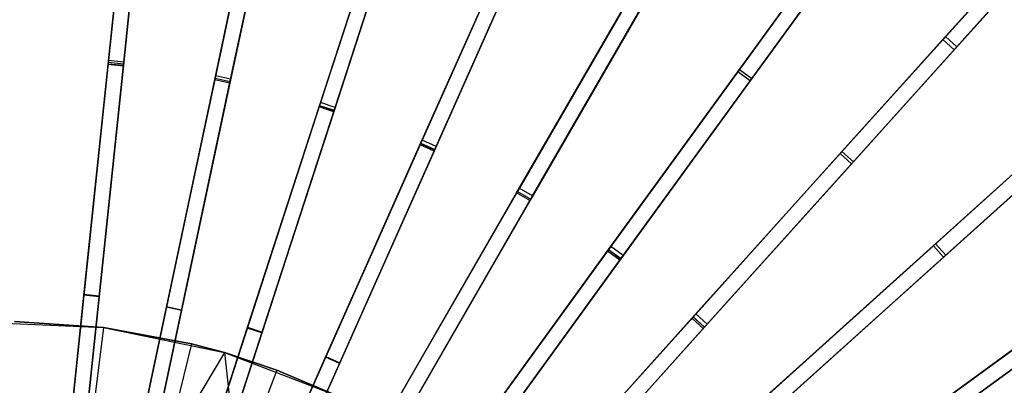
# Model space of a CAD drawing. Extents: x 0.4 to 55.5, y 0.4 to 55.5.
# Tile 97 of 103: x 28 to 37.7, y 34.8 to 38.4. Entities that reach past the tile are written whole.
import ezdxf

# ---------------------------------------------------------------- set-up
doc = ezdxf.new("R2010")
doc.units = 0
doc.header["$LTSCALE"] = 2.54
doc.layers.get('0').update_dxf_attribs({"color": 13, "linetype": 'CONTINUOUS'})

# ---------------------------------------------------------------- blocks, each defined once
blk = doc.blocks.new('M_STL')
at = {"color": 0}
for p, q in [((29.284, 41.5899, 29.9108), (28.9037, 37.9715, 30.686)), ((29.284, 41.5899, 29.9108), (28.9037, 37.9715, 30.686)), ((29.0529, 37.9558, 30.686), (29.4332, 41.5742, 29.9108)), ((29.0529, 37.9558, 30.686), (29.4332, 41.5742, 29.9108)), ((28.8999, 37.9351, 30.845), (29.2797, 41.5489, 30.0753)), ((28.8999, 37.9351, 30.845), (29.2797, 41.5489, 30.0753)), ((29.0491, 37.9195, 30.845), (29.4289, 41.5332, 30.0753)), ((29.0491, 37.9195, 30.845), (29.4289, 41.5332, 30.0753)), ((30.7071, 41.3818, 29.9085), (29.9501, 37.8207, 30.6847)), ((30.7071, 41.3818, 29.9085), (29.9501, 37.8207, 30.6847)), ((29.9425, 37.7849, 30.8438), (30.6985, 41.3413, 30.0731)), ((29.9425, 37.7849, 30.8438), (30.6985, 41.3413, 30.0731)), ((30.0893, 37.7537, 30.8438), (30.8452, 41.3101, 30.0731)), ((30.0893, 37.7537, 30.8438), (30.8452, 41.3101, 30.0731)), ((30.0969, 37.7895, 30.6847), (30.8538, 41.3506, 29.9085)), ((30.0969, 37.7895, 30.6847), (30.8538, 41.3506, 29.9085)), ((30.9642, 37.5257, 30.8427), (32.0884, 40.9855, 30.0711)), ((30.9642, 37.5257, 30.8427), (32.0884, 40.9855, 30.0711)), ((32.1013, 41.0251, 29.9064), (30.9756, 37.5606, 30.6836)), ((32.1013, 41.0251, 29.9064), (30.9756, 37.5606, 30.6836)), ((31.1182, 37.5142, 30.6836), (32.2439, 40.9787, 29.9064)), ((31.1182, 37.5142, 30.6836), (32.2439, 40.9787, 29.9064)), ((31.1069, 37.4793, 30.8427), (32.2311, 40.9391, 30.0711)), ((31.1069, 37.4793, 30.8427), (32.2311, 40.9391, 30.0711)), ((37.0534, 38.1754, 30.0667), (39.3802, 40.7596, 29.0953)), ((37.0534, 38.1754, 30.0667), (39.3802, 40.7596, 29.0953)), ((39.4016, 40.7833, 28.9283), (37.0815, 38.2067, 29.9018)), ((39.4016, 40.7833, 28.9283), (37.0815, 38.2067, 29.9018)), ((37.1648, 38.075, 30.0667), (39.4916, 40.6592, 29.0953)), ((37.1648, 38.075, 30.0667), (39.4916, 40.6592, 29.0953)), ((37.193, 38.1063, 29.9018), (39.513, 40.6829, 28.9283)), ((37.193, 38.1063, 29.9018), (39.513, 40.6829, 28.9283)), ((33.4508, 40.5231, 29.9046), (31.9684, 37.1936, 30.6826)), ((33.4508, 40.5231, 29.9046), (31.9684, 37.1936, 30.6826)), ((31.9535, 37.16, 30.8417), (33.4338, 40.4849, 30.0694)), ((31.9535, 37.16, 30.8417), (33.4338, 40.4849, 30.0694)), ((32.0905, 37.099, 30.8417), (33.5708, 40.4239, 30.0694)), ((32.0905, 37.099, 30.8417), (33.5708, 40.4239, 30.0694)), ((32.1055, 37.1326, 30.6826), (33.5878, 40.4621, 29.9046)), ((32.1055, 37.1326, 30.6826), (33.5878, 40.4621, 29.9046)), ((29.129, 40.1147, 3.1404), (28.9019, 37.954, 2.5408)), ((29.129, 40.1147, 3.1404), (28.9019, 37.954, 2.5408)), ((28.9001, 37.9374, 2.6906), (29.1262, 40.0884, 3.2897)), ((28.9001, 37.9374, 2.6906), (29.1262, 40.0884, 3.2897)), ((29.2754, 40.0727, 3.2897), (29.0493, 37.9217, 2.6906)), ((29.2754, 40.0727, 3.2897), (29.0493, 37.9217, 2.6906)), ((29.2782, 40.0991, 3.1404), (29.0511, 37.9383, 2.5408)), ((29.2782, 40.0991, 3.1404), (29.0511, 37.9383, 2.5408)), ((30.3972, 39.9237, 3.1411), (29.9453, 37.798, 2.5411)), ((30.3972, 39.9237, 3.1411), (29.9453, 37.798, 2.5411)), ((29.9419, 37.7817, 2.6908), (30.3916, 39.8977, 3.2904)), ((29.9419, 37.7817, 2.6908), (30.3916, 39.8977, 3.2904)), ((30.5384, 39.8666, 3.2904), (30.0886, 37.7505, 2.6908)), ((30.5384, 39.8666, 3.2904), (30.0886, 37.7505, 2.6908)), ((30.5439, 39.8925, 3.1411), (30.092, 37.7668, 2.5411)), ((30.5439, 39.8925, 3.1411), (30.092, 37.7668, 2.5411)), ((32.899, 36.6917, 30.841), (34.7194, 39.8447, 30.0681)), ((32.899, 36.6917, 30.841), (34.7194, 39.8447, 30.0681)), ((34.7404, 39.8811, 29.9033), (32.9174, 36.7236, 30.6818)), ((34.7404, 39.8811, 29.9033), (32.9174, 36.7236, 30.6818)), ((33.0289, 36.6167, 30.841), (34.8493, 39.7697, 30.0681)), ((33.0289, 36.6167, 30.841), (34.8493, 39.7697, 30.0681)), ((33.0473, 36.6486, 30.6818), (34.8703, 39.8061, 29.9033)), ((33.0473, 36.6486, 30.6818), (34.8703, 39.8061, 29.9033)), ((30.9617, 37.5178, 2.6911), (31.6303, 39.5757, 3.2909)), ((30.9617, 37.5178, 2.6911), (31.6303, 39.5757, 3.2909)), ((31.6385, 39.6009, 3.1416), (30.9668, 37.5336, 2.5413)), ((31.6385, 39.6009, 3.1416), (30.9668, 37.5336, 2.5413)), ((31.7812, 39.5546, 3.1416), (31.1095, 37.4873, 2.5413)), ((31.7812, 39.5546, 3.1416), (31.1095, 37.4873, 2.5413)), ((36.2789, 39.5516, 3.97), (35.0673, 37.8839, 3.1427)), ((36.2789, 39.5516, 3.97), (35.0673, 37.8839, 3.1427)), ((31.773, 39.5293, 3.2909), (31.1043, 37.4714, 2.6911)), ((31.773, 39.5293, 3.2909), (31.1043, 37.4714, 2.6911)), ((35.0517, 37.8624, 3.2921), (36.2576, 39.5222, 4.1187)), ((35.0517, 37.8624, 3.2921), (36.2576, 39.5222, 4.1187)), ((36.4003, 39.4634, 3.97), (35.1887, 37.7957, 3.1427)), ((36.4003, 39.4634, 3.97), (35.1887, 37.7957, 3.1427)), ((36.379, 39.434, 4.1187), (35.1731, 37.7743, 3.2921)), ((36.379, 39.434, 4.1187), (35.1731, 37.7743, 3.2921)), ((31.9484, 37.1485, 2.6913), (32.8286, 39.1256, 3.2914)), ((31.9484, 37.1485, 2.6913), (32.8286, 39.1256, 3.2914)), ((32.8394, 39.1499, 3.1421), (31.9551, 37.1637, 2.5415)), ((32.8394, 39.1499, 3.1421), (31.9551, 37.1637, 2.5415)), ((32.9657, 39.0646, 3.2914), (32.0854, 37.0875, 2.6913)), ((32.9657, 39.0646, 3.2914), (32.0854, 37.0875, 2.6913)), ((32.9765, 39.0889, 3.1421), (32.0922, 37.1027, 2.5415)), ((32.9765, 39.0889, 3.1421), (32.0922, 37.1027, 2.5415)), ((33.79, 36.1258, 30.8404), (35.9306, 39.0721, 30.0671)), ((33.79, 36.1258, 30.8404), (35.9306, 39.0721, 30.0671)), ((35.9553, 39.1061, 29.9023), (33.8117, 36.1556, 30.6813)), ((35.9553, 39.1061, 29.9023), (33.8117, 36.1556, 30.6813)), ((33.9113, 36.0376, 30.8404), (36.0519, 38.9839, 30.0671)), ((33.9113, 36.0376, 30.8404), (36.0519, 38.9839, 30.0671)), ((33.933, 36.0675, 30.6813), (36.0766, 39.0179, 29.9023)), ((33.933, 36.0675, 30.6813), (36.0766, 39.0179, 29.9023)), ((33.9866, 38.5755, 3.1425), (32.8994, 36.6923, 2.5417)), ((33.9866, 38.5755, 3.1425), (32.8994, 36.6923, 2.5417)), ((36.0519, 37.0631, 3.2922), (37.4247, 38.5878, 4.1189)), ((36.0519, 37.0631, 3.2922), (37.4247, 38.5878, 4.1189)), ((37.449, 38.6148, 3.9702), (36.0696, 37.0828, 3.1429)), ((37.449, 38.6148, 3.9702), (36.0696, 37.0828, 3.1429)), ((32.891, 36.6779, 2.6915), (33.9733, 38.5525, 3.2918)), ((32.891, 36.6779, 2.6915), (33.9733, 38.5525, 3.2918)), ((34.1165, 38.5005, 3.1425), (33.0293, 36.6173, 2.5417)), ((34.1165, 38.5005, 3.1425), (33.0293, 36.6173, 2.5417)), ((37.5362, 38.4874, 4.1189), (36.1633, 36.9627, 3.2922)), ((37.5362, 38.4874, 4.1189), (36.1633, 36.9627, 3.2922)), ((37.5605, 38.5144, 3.9702), (36.1811, 36.9825, 3.1429)), ((37.5605, 38.5144, 3.9702), (36.1811, 36.9825, 3.1429)), ((34.1032, 38.4775, 3.2918), (33.0209, 36.6029, 2.6915)), ((34.1032, 38.4775, 3.2918), (33.0209, 36.6029, 2.6915)), ((37.0815, 38.2067, 29.9018), (34.6409, 35.4961, 30.6811)), ((37.0815, 38.2067, 29.9018), (34.6409, 35.4961, 30.6811)), ((37.193, 38.1063, 29.9018), (37.0815, 38.2067, 29.9018)), ((37.193, 38.1063, 29.9018), (37.0815, 38.2067, 29.9018)), ((34.6162, 35.4687, 30.8402), (37.0534, 38.1754, 30.0667)), ((34.6162, 35.4687, 30.8402), (37.0534, 38.1754, 30.0667)), ((34.7524, 35.3957, 30.6811), (37.193, 38.1063, 29.9018)), ((34.7524, 35.3957, 30.6811), (37.193, 38.1063, 29.9018)), ((37.0534, 38.1754, 30.0667), (37.1648, 38.075, 30.0667)), ((37.0534, 38.1754, 30.0667), (37.1648, 38.075, 30.0667)), ((34.7277, 35.3683, 30.8402), (37.1648, 38.075, 30.0667)), ((34.7277, 35.3683, 30.8402), (37.1648, 38.075, 30.0667)), ((28.5438, 34.5473, 31.3602), (28.8999, 37.9351, 30.845)), ((28.5438, 34.5473, 31.3602), (28.8999, 37.9351, 30.845)), ((28.9037, 37.9715, 30.686), (28.5478, 34.5852, 31.2044)), ((28.9037, 37.9715, 30.686), (28.5478, 34.5852, 31.2044)), ((28.663, 35.6808, 2.3245), (28.9001, 37.9374, 2.6906)), ((28.663, 35.6808, 2.3245), (28.9001, 37.9374, 2.6906)), ((28.9019, 37.954, 2.5408), (28.6638, 35.6884, 2.1745)), ((28.9019, 37.954, 2.5408), (28.6638, 35.6884, 2.1745)), ((28.693, 34.5317, 31.3602), (29.0491, 37.9195, 30.845)), ((28.693, 34.5317, 31.3602), (29.0491, 37.9195, 30.845)), ((28.697, 34.5695, 31.2044), (29.0529, 37.9558, 30.686)), ((28.697, 34.5695, 31.2044), (29.0529, 37.9558, 30.686)), ((29.0493, 37.9217, 2.6906), (28.8121, 35.6651, 2.3245)), ((29.0493, 37.9217, 2.6906), (28.8121, 35.6651, 2.3245)), ((29.0511, 37.9383, 2.5408), (28.8129, 35.6727, 2.1745)), ((29.0511, 37.9383, 2.5408), (28.8129, 35.6727, 2.1745)), ((28.8999, 37.9351, 30.845), (29.0491, 37.9195, 30.845)), ((28.8999, 37.9351, 30.845), (29.0491, 37.9195, 30.845)), ((29.0493, 37.9217, 2.6906), (28.9001, 37.9374, 2.6906)), ((29.0493, 37.9217, 2.6906), (28.9001, 37.9374, 2.6906)), ((28.9019, 37.954, 2.5408), (29.0511, 37.9383, 2.5408)), ((28.9019, 37.954, 2.5408), (29.0511, 37.9383, 2.5408)), ((29.0529, 37.9558, 30.686), (28.9037, 37.9715, 30.686)), ((29.0529, 37.9558, 30.686), (28.9037, 37.9715, 30.686)), ((29.9501, 37.8207, 30.6847), (29.242, 34.4891, 31.2037)), ((29.9501, 37.8207, 30.6847), (29.242, 34.4891, 31.2037)), ((30.0969, 37.7895, 30.6847), (29.9501, 37.8207, 30.6847)), ((30.0969, 37.7895, 30.6847), (29.9501, 37.8207, 30.6847)), ((33.7793, 36.1111, 2.6916), (35.0517, 37.8624, 3.2921)), ((33.7793, 36.1111, 2.6916), (35.0517, 37.8624, 3.2921)), ((35.0673, 37.8839, 3.1427), (33.7891, 36.1246, 2.5418)), ((35.0673, 37.8839, 3.1427), (33.7891, 36.1246, 2.5418)), ((35.1731, 37.7743, 3.2921), (35.0517, 37.8624, 3.2921)), ((35.1731, 37.7743, 3.2921), (35.0517, 37.8624, 3.2921)), ((35.0673, 37.8839, 3.1427), (35.1887, 37.7957, 3.1427)), ((35.0673, 37.8839, 3.1427), (35.1887, 37.7957, 3.1427)), ((29.2341, 34.4517, 31.3595), (29.9425, 37.7849, 30.8438)), ((29.2341, 34.4517, 31.3595), (29.9425, 37.7849, 30.8438)), ((29.3808, 34.4206, 31.3595), (30.0893, 37.7537, 30.8438)), ((29.3808, 34.4206, 31.3595), (30.0893, 37.7537, 30.8438)), ((29.3887, 34.4579, 31.2037), (30.0969, 37.7895, 30.6847)), ((29.3887, 34.4579, 31.2037), (30.0969, 37.7895, 30.6847)), ((29.47, 35.5616, 2.3246), (29.9419, 37.7817, 2.6908)), ((29.47, 35.5616, 2.3246), (29.9419, 37.7817, 2.6908)), ((29.9453, 37.798, 2.5411), (29.4716, 35.5691, 2.1746)), ((29.9453, 37.798, 2.5411), (29.4716, 35.5691, 2.1746)), ((30.0886, 37.7505, 2.6908), (29.6167, 35.5304, 2.3246)), ((30.0886, 37.7505, 2.6908), (29.6167, 35.5304, 2.3246)), ((30.092, 37.7668, 2.5411), (29.6183, 35.5379, 2.1746)), ((30.092, 37.7668, 2.5411), (29.6183, 35.5379, 2.1746)), ((30.0886, 37.7505, 2.6908), (29.9419, 37.7817, 2.6908)), ((30.0886, 37.7505, 2.6908), (29.9419, 37.7817, 2.6908)), ((29.9425, 37.7849, 30.8438), (30.0893, 37.7537, 30.8438)), ((29.9425, 37.7849, 30.8438), (30.0893, 37.7537, 30.8438)), ((29.9453, 37.798, 2.5411), (30.092, 37.7668, 2.5411)), ((29.9453, 37.798, 2.5411), (30.092, 37.7668, 2.5411)), ((35.1731, 37.7743, 3.2921), (33.9006, 36.0229, 2.6916)), ((35.1731, 37.7743, 3.2921), (33.9006, 36.0229, 2.6916)), ((35.1887, 37.7957, 3.1427), (33.9104, 36.0364, 2.5418)), ((35.1887, 37.7957, 3.1427), (33.9104, 36.0364, 2.5418)), ((29.9109, 34.2838, 31.3588), (30.9642, 37.5257, 30.8427)), ((29.9109, 34.2838, 31.3588), (30.9642, 37.5257, 30.8427)), ((30.9756, 37.5606, 30.6836), (29.9227, 34.3203, 31.203)), ((30.9756, 37.5606, 30.6836), (29.9227, 34.3203, 31.203)), ((30.2601, 35.3586, 2.3246), (30.9617, 37.5178, 2.6911)), ((30.2601, 35.3586, 2.3246), (30.9617, 37.5178, 2.6911)), ((30.9668, 37.5336, 2.5413), (30.2625, 35.3659, 2.1747)), ((30.9668, 37.5336, 2.5413), (30.2625, 35.3659, 2.1747)), ((31.1043, 37.4714, 2.6911), (30.9617, 37.5178, 2.6911)), ((31.1043, 37.4714, 2.6911), (30.9617, 37.5178, 2.6911)), ((30.9642, 37.5257, 30.8427), (31.1069, 37.4793, 30.8427)), ((30.9642, 37.5257, 30.8427), (31.1069, 37.4793, 30.8427)), ((30.9668, 37.5336, 2.5413), (31.1095, 37.4873, 2.5413)), ((30.9668, 37.5336, 2.5413), (31.1095, 37.4873, 2.5413)), ((31.1182, 37.5142, 30.6836), (30.9756, 37.5606, 30.6836)), ((31.1182, 37.5142, 30.6836), (30.9756, 37.5606, 30.6836)), ((36.9627, 36.1633, 3.2922), (38.4874, 37.5362, 4.1189)), ((36.9627, 36.1633, 3.2922), (38.4874, 37.5362, 4.1189)), ((38.5144, 37.5605, 3.9702), (36.9825, 36.1811, 3.1429)), ((38.5144, 37.5605, 3.9702), (36.9825, 36.1811, 3.1429)), ((30.0536, 34.2375, 31.3588), (31.1069, 37.4793, 30.8427)), ((30.0536, 34.2375, 31.3588), (31.1069, 37.4793, 30.8427)), ((30.0654, 34.2739, 31.203), (31.1182, 37.5142, 30.6836)), ((30.0654, 34.2739, 31.203), (31.1182, 37.5142, 30.6836)), ((31.1043, 37.4714, 2.6911), (30.4028, 35.3123, 2.3246)), ((31.1043, 37.4714, 2.6911), (30.4028, 35.3123, 2.3246)), ((31.1095, 37.4873, 2.5413), (30.4052, 35.3196, 2.1747)), ((31.1095, 37.4873, 2.5413), (30.4052, 35.3196, 2.1747)), ((38.5878, 37.4247, 4.1189), (37.0631, 36.0519, 3.2922)), ((38.5878, 37.4247, 4.1189), (37.0631, 36.0519, 3.2922)), ((38.6148, 37.449, 3.9702), (37.0828, 36.0696, 3.1429)), ((38.6148, 37.449, 3.9702), (37.0828, 36.0696, 3.1429)), ((30.5667, 34.0452, 31.3583), (31.9535, 37.16, 30.8417)), ((30.5667, 34.0452, 31.3583), (31.9535, 37.16, 30.8417)), ((31.9684, 37.1936, 30.6826), (30.5823, 34.0803, 31.2025)), ((31.9684, 37.1936, 30.6826), (30.5823, 34.0803, 31.2025)), ((30.7193, 34.0193, 31.2025), (32.1055, 37.1326, 30.6826)), ((30.7193, 34.0193, 31.2025), (32.1055, 37.1326, 30.6826)), ((31.0248, 35.0741, 2.3247), (31.9484, 37.1485, 2.6913)), ((31.0248, 35.0741, 2.3247), (31.9484, 37.1485, 2.6913)), ((31.9551, 37.1637, 2.5415), (31.0279, 35.0811, 2.1747)), ((31.9551, 37.1637, 2.5415), (31.0279, 35.0811, 2.1747)), ((32.0854, 37.0875, 2.6913), (31.9484, 37.1485, 2.6913)), ((32.0854, 37.0875, 2.6913), (31.9484, 37.1485, 2.6913)), ((31.9535, 37.16, 30.8417), (32.0905, 37.099, 30.8417)), ((31.9535, 37.16, 30.8417), (32.0905, 37.099, 30.8417)), ((31.9551, 37.1637, 2.5415), (32.0922, 37.1027, 2.5415)), ((31.9551, 37.1637, 2.5415), (32.0922, 37.1027, 2.5415)), ((32.1055, 37.1326, 30.6826), (31.9684, 37.1936, 30.6826)), ((32.1055, 37.1326, 30.6826), (31.9684, 37.1936, 30.6826)), ((35.3683, 34.7277, 30.8402), (38.075, 37.1648, 30.0667)), ((35.3683, 34.7277, 30.8402), (38.075, 37.1648, 30.0667)), ((38.1063, 37.193, 29.9018), (35.3957, 34.7524, 30.6811)), ((38.1063, 37.193, 29.9018), (35.3957, 34.7524, 30.6811)), ((30.7037, 33.9842, 31.3583), (32.0905, 37.099, 30.8417)), ((30.7037, 33.9842, 31.3583), (32.0905, 37.099, 30.8417)), ((32.0854, 37.0875, 2.6913), (31.1618, 35.0131, 2.3247)), ((32.0854, 37.0875, 2.6913), (31.1618, 35.0131, 2.3247)), ((32.0922, 37.1027, 2.5415), (31.1649, 35.0201, 2.1747)), ((32.0922, 37.1027, 2.5415), (31.1649, 35.0201, 2.1747)), ((34.6033, 35.4543, 2.6917), (36.0519, 37.0631, 3.2922)), ((34.6033, 35.4543, 2.6917), (36.0519, 37.0631, 3.2922)), ((36.0696, 37.0828, 3.1429), (34.6144, 35.4667, 2.5419)), ((36.0696, 37.0828, 3.1429), (34.6144, 35.4667, 2.5419)), ((35.4687, 34.6162, 30.8402), (38.1754, 37.0534, 30.0667)), ((35.4687, 34.6162, 30.8402), (38.1754, 37.0534, 30.0667)), ((35.4961, 34.6409, 30.6811), (38.2067, 37.0815, 29.9018)), ((35.4961, 34.6409, 30.6811), (38.2067, 37.0815, 29.9018)), ((36.1633, 36.9627, 3.2922), (36.0519, 37.0631, 3.2922)), ((36.1633, 36.9627, 3.2922), (36.0519, 37.0631, 3.2922)), ((36.0696, 37.0828, 3.1429), (36.1811, 36.9825, 3.1429)), ((36.0696, 37.0828, 3.1429), (36.1811, 36.9825, 3.1429)), ((36.1633, 36.9627, 3.2922), (34.7147, 35.3539, 2.6917)), ((36.1633, 36.9627, 3.2922), (34.7147, 35.3539, 2.6917)), ((36.1811, 36.9825, 3.1429), (34.7259, 35.3663, 2.5419)), ((36.1811, 36.9825, 3.1429), (34.7259, 35.3663, 2.5419)), ((31.1939, 33.7383, 31.3579), (32.899, 36.6917, 30.841)), ((31.1939, 33.7383, 31.3579), (32.899, 36.6917, 30.841)), ((32.9174, 36.7236, 30.6818), (31.2131, 33.7716, 31.202)), ((32.9174, 36.7236, 30.6818), (31.2131, 33.7716, 31.202)), ((31.7555, 34.711, 2.3247), (32.891, 36.6779, 2.6915)), ((31.7555, 34.711, 2.3247), (32.891, 36.6779, 2.6915)), ((32.8994, 36.6923, 2.5417), (31.7593, 34.7177, 2.1748)), ((32.8994, 36.6923, 2.5417), (31.7593, 34.7177, 2.1748)), ((33.0209, 36.6029, 2.6915), (32.891, 36.6779, 2.6915)), ((33.0209, 36.6029, 2.6915), (32.891, 36.6779, 2.6915)), ((32.899, 36.6917, 30.841), (33.0289, 36.6167, 30.841)), ((32.899, 36.6917, 30.841), (33.0289, 36.6167, 30.841)), ((32.8994, 36.6923, 2.5417), (33.0293, 36.6173, 2.5417)), ((32.8994, 36.6923, 2.5417), (33.0293, 36.6173, 2.5417)), ((33.0473, 36.6486, 30.6818), (32.9174, 36.7236, 30.6818)), ((33.0473, 36.6486, 30.6818), (32.9174, 36.7236, 30.6818)), ((31.3238, 33.6633, 31.3579), (33.0289, 36.6167, 30.841)), ((31.3238, 33.6633, 31.3579), (33.0289, 36.6167, 30.841)), ((31.343, 33.6966, 31.202), (33.0473, 36.6486, 30.6818)), ((31.343, 33.6966, 31.202), (33.0473, 36.6486, 30.6818)), ((33.0209, 36.6029, 2.6915), (31.8854, 34.636, 2.3247)), ((33.0209, 36.6029, 2.6915), (31.8854, 34.636, 2.3247)), ((33.0293, 36.6173, 2.5417), (31.8892, 34.6427, 2.1748)), ((33.0293, 36.6173, 2.5417), (31.8892, 34.6427, 2.1748)), ((36.9825, 36.1811, 3.1429), (35.3663, 34.7259, 2.5419)), ((36.9825, 36.1811, 3.1429), (35.3663, 34.7259, 2.5419)), ((36.9825, 36.1811, 3.1429), (37.0828, 36.0696, 3.1429)), ((36.9825, 36.1811, 3.1429), (37.0828, 36.0696, 3.1429)), ((31.7852, 33.3664, 31.3576), (33.79, 36.1258, 30.8404)), ((31.7852, 33.3664, 31.3576), (33.79, 36.1258, 30.8404)), ((33.8117, 36.1556, 30.6813), (31.8078, 33.3976, 31.2017)), ((33.8117, 36.1556, 30.6813), (31.8078, 33.3976, 31.2017)), ((32.4442, 34.2735, 2.3247), (33.7793, 36.1111, 2.6916)), ((32.4442, 34.2735, 2.3247), (33.7793, 36.1111, 2.6916)), ((33.7891, 36.1246, 2.5418), (32.4487, 34.2797, 2.1748)), ((33.7891, 36.1246, 2.5418), (32.4487, 34.2797, 2.1748)), ((33.9006, 36.0229, 2.6916), (33.7793, 36.1111, 2.6916)), ((33.9006, 36.0229, 2.6916), (33.7793, 36.1111, 2.6916)), ((33.7891, 36.1246, 2.5418), (33.9104, 36.0364, 2.5418)), ((33.7891, 36.1246, 2.5418), (33.9104, 36.0364, 2.5418)), ((33.79, 36.1258, 30.8404), (33.9113, 36.0376, 30.8404)), ((33.79, 36.1258, 30.8404), (33.9113, 36.0376, 30.8404)), ((33.933, 36.0675, 30.6813), (33.8117, 36.1556, 30.6813)), ((33.933, 36.0675, 30.6813), (33.8117, 36.1556, 30.6813)), ((35.3539, 34.7147, 2.6917), (36.9627, 36.1633, 3.2922)), ((35.3539, 34.7147, 2.6917), (36.9627, 36.1633, 3.2922)), ((39.0179, 36.0766, 29.9023), (36.0675, 33.933, 30.6813)), ((39.0179, 36.0766, 29.9023), (36.0675, 33.933, 30.6813)), ((37.0631, 36.0519, 3.2922), (36.9627, 36.1633, 3.2922)), ((37.0631, 36.0519, 3.2922), (36.9627, 36.1633, 3.2922)), ((31.9065, 33.2783, 31.3576), (33.9113, 36.0376, 30.8404)), ((31.9065, 33.2783, 31.3576), (33.9113, 36.0376, 30.8404)), ((31.9292, 33.3094, 31.2017), (33.933, 36.0675, 30.6813)), ((31.9292, 33.3094, 31.2017), (33.933, 36.0675, 30.6813)), ((33.9006, 36.0229, 2.6916), (32.5655, 34.1853, 2.3247)), ((33.9006, 36.0229, 2.6916), (32.5655, 34.1853, 2.3247)), ((33.9104, 36.0364, 2.5418), (32.5701, 34.1915, 2.1748)), ((33.9104, 36.0364, 2.5418), (32.5701, 34.1915, 2.1748)), ((37.0631, 36.0519, 3.2922), (35.4543, 34.6033, 2.6917)), ((37.0631, 36.0519, 3.2922), (35.4543, 34.6033, 2.6917)), ((37.0828, 36.0696, 3.1429), (35.4667, 34.6144, 2.5419)), ((37.0828, 36.0696, 3.1429), (35.4667, 34.6144, 2.5419)), ((36.0376, 33.9113, 30.8404), (38.9839, 36.0519, 30.0671)), ((36.0376, 33.9113, 30.8404), (38.9839, 36.0519, 30.0671)), ((36.1258, 33.79, 30.8404), (39.0721, 35.9306, 30.0671)), ((36.1258, 33.79, 30.8404), (39.0721, 35.9306, 30.0671)), ((36.1556, 33.8117, 30.6813), (39.1061, 35.9553, 29.9023)), ((36.1556, 33.8117, 30.6813), (39.1061, 35.9553, 29.9023)), ((28.6638, 35.6884, 2.1745), (28.4148, 33.3201, 2.0501)), ((28.6638, 35.6884, 2.1745), (28.4148, 33.3201, 2.0501)), ((28.6638, 35.6884, 2.1745), (28.8129, 35.6727, 2.1745)), ((28.6638, 35.6884, 2.1745), (28.8129, 35.6727, 2.1745)), ((28.4148, 33.3201, 2.2001), (28.663, 35.6808, 2.3245)), ((28.4148, 33.3201, 2.2001), (28.663, 35.6808, 2.3245)), ((28.8129, 35.6727, 2.1745), (28.564, 33.3044, 2.0501)), ((28.8129, 35.6727, 2.1745), (28.564, 33.3044, 2.0501)), ((28.8121, 35.6651, 2.3245), (28.564, 33.3044, 2.2001)), ((28.8121, 35.6651, 2.3245), (28.564, 33.3044, 2.2001)), ((28.8121, 35.6651, 2.3245), (28.663, 35.6808, 2.3245)), ((28.8121, 35.6651, 2.3245), (28.663, 35.6808, 2.3245)), ((29.4716, 35.5691, 2.1746), (28.9763, 33.2391, 2.0501)), ((29.4716, 35.5691, 2.1746), (28.9763, 33.2391, 2.0501)), ((28.9763, 33.2391, 2.2001), (29.47, 35.5616, 2.3246)), ((28.9763, 33.2391, 2.2001), (29.47, 35.5616, 2.3246)), ((29.6183, 35.5379, 2.1746), (29.123, 33.2079, 2.0501)), ((29.6183, 35.5379, 2.1746), (29.123, 33.2079, 2.0501)), ((29.6167, 35.5304, 2.3246), (29.123, 33.2079, 2.2001)), ((29.6167, 35.5304, 2.3246), (29.123, 33.2079, 2.2001)), ((29.6167, 35.5304, 2.3246), (29.47, 35.5616, 2.3246)), ((29.6167, 35.5304, 2.3246), (29.47, 35.5616, 2.3246)), ((29.4716, 35.5691, 2.1746), (29.6183, 35.5379, 2.1746)), ((29.4716, 35.5691, 2.1746), (29.6183, 35.5379, 2.1746)), ((34.6409, 35.4961, 30.6811), (32.3596, 32.9624, 31.2016)), ((34.6409, 35.4961, 30.6811), (32.3596, 32.9624, 31.2016)), ((34.7524, 35.3957, 30.6811), (34.6409, 35.4961, 30.6811)), ((34.7524, 35.3957, 30.6811), (34.6409, 35.4961, 30.6811)), ((27.6502, 35.418, 202.0566), (28.8561, 35.3647, 202.0566)), ((27.6502, 35.418, 202.0566), (28.8561, 35.3647, 202.0566)), ((27.9858, 35.4227, 200.8566), (28.8561, 35.3647, 200.8566)), ((28.8561, 35.3647, 202.0566), (27.9858, 35.4227, 200.8566)), ((27.9858, 35.4227, 200.8566), (28.8561, 35.3647, 200.8566)), ((28.8561, 35.3647, 202.0566), (27.9858, 35.4227, 200.8566)), ((32.3338, 32.9338, 31.3575), (34.6162, 35.4687, 30.8402)), ((32.3338, 32.9338, 31.3575), (34.6162, 35.4687, 30.8402)), ((33.0833, 33.7662, 2.3248), (34.6033, 35.4543, 2.6917)), ((33.0833, 33.7662, 2.3248), (34.6033, 35.4543, 2.6917)), ((34.6144, 35.4667, 2.5419), (33.0885, 33.7719, 2.1748)), ((34.6144, 35.4667, 2.5419), (33.0885, 33.7719, 2.1748)), ((34.7147, 35.3539, 2.6917), (34.6033, 35.4543, 2.6917)), ((34.7147, 35.3539, 2.6917), (34.6033, 35.4543, 2.6917)), ((34.6144, 35.4667, 2.5419), (34.7259, 35.3663, 2.5419)), ((34.6144, 35.4667, 2.5419), (34.7259, 35.3663, 2.5419)), ((34.6162, 35.4687, 30.8402), (34.7277, 35.3683, 30.8402)), ((34.6162, 35.4687, 30.8402), (34.7277, 35.3683, 30.8402)), ((28.8561, 35.3647, 200.8566), (28.7209, 34.287, 200.306)), ((28.8561, 35.3647, 200.8566), (28.7209, 34.287, 200.306)), ((28.8561, 35.3647, 200.8566), (29.7137, 35.2061, 200.8566)), ((29.7137, 35.2061, 200.8566), (28.8561, 35.3647, 202.0566)), ((28.8561, 35.3647, 202.0566), (30.0377, 35.1187, 202.0566)), ((29.7137, 35.2061, 200.8566), (28.8561, 35.3647, 202.0566)), ((28.8561, 35.3647, 200.8566), (29.7137, 35.2061, 200.8566)), ((28.8561, 35.3647, 200.8566), (28.8561, 35.3647, 202.0566)), ((28.8561, 35.3647, 200.8566), (28.8561, 35.3647, 202.0566)), ((28.8561, 35.3647, 202.0566), (30.0377, 35.1187, 202.0566)), ((30.2625, 35.3659, 2.1747), (29.5262, 33.0999, 2.0501)), ((30.2625, 35.3659, 2.1747), (29.5262, 33.0999, 2.0501)), ((29.5262, 33.0999, 2.2001), (30.2601, 35.3586, 2.3246)), ((29.5262, 33.0999, 2.2001), (30.2601, 35.3586, 2.3246)), ((30.4052, 35.3196, 2.1747), (29.6689, 33.0535, 2.0501)), ((30.4052, 35.3196, 2.1747), (29.6689, 33.0535, 2.0501)), ((30.4028, 35.3123, 2.3246), (29.6689, 33.0535, 2.2001)), ((30.4028, 35.3123, 2.3246), (29.6689, 33.0535, 2.2001)), ((30.4028, 35.3123, 2.3246), (30.2601, 35.3586, 2.3246)), ((30.4028, 35.3123, 2.3246), (30.2601, 35.3586, 2.3246)), ((30.2625, 35.3659, 2.1747), (30.4052, 35.3196, 2.1747)), ((30.2625, 35.3659, 2.1747), (30.4052, 35.3196, 2.1747)), ((32.4453, 32.8334, 31.3575), (34.7277, 35.3683, 30.8402)), ((32.4453, 32.8334, 31.3575), (34.7277, 35.3683, 30.8402)), ((32.4711, 32.8621, 31.2016), (34.7524, 35.3957, 30.6811)), ((32.4711, 32.8621, 31.2016), (34.7524, 35.3957, 30.6811)), ((34.7147, 35.3539, 2.6917), (33.1948, 33.6658, 2.3248)), ((34.7147, 35.3539, 2.6917), (33.1948, 33.6658, 2.3248)), ((34.7259, 35.3663, 2.5419), (33.1999, 33.6715, 2.1748)), ((34.7259, 35.3663, 2.5419), (33.1999, 33.6715, 2.1748)), ((29.7137, 35.2061, 200.8566), (29.4543, 34.1513, 200.306)), ((29.7137, 35.2061, 200.8566), (29.4543, 34.1513, 200.306)), ((30.0377, 35.1187, 200.8566), (29.4543, 34.1513, 200.306)), ((30.0377, 35.1187, 200.8566), (29.4543, 34.1513, 200.306)), ((29.7137, 35.2061, 200.8566), (30.0377, 35.1187, 200.8566)), ((30.0377, 35.1187, 202.0566), (29.7137, 35.2061, 200.8566)), ((29.7137, 35.2061, 200.8566), (30.0377, 35.1187, 200.8566)), ((30.0377, 35.1187, 202.0566), (29.7137, 35.2061, 200.8566)), ((30.0377, 35.1187, 200.8566), (30.1671, 33.9315, 200.306)), ((30.0377, 35.1187, 200.8566), (30.5471, 34.949, 200.8566)), ((30.0377, 35.1187, 200.8566), (30.1671, 33.9315, 200.306)), ((30.5471, 34.949, 200.8566), (30.0377, 35.1187, 202.0566)), ((30.0377, 35.1187, 202.0566), (31.1646, 34.6863, 202.0566)), ((30.5471, 34.949, 200.8566), (30.0377, 35.1187, 202.0566)), ((30.0377, 35.1187, 200.8566), (30.5471, 34.949, 200.8566)), ((30.0377, 35.1187, 200.8566), (30.0377, 35.1187, 202.0566)), ((30.0377, 35.1187, 200.8566), (30.0377, 35.1187, 202.0566)), ((30.0377, 35.1187, 202.0566), (31.1646, 34.6863, 202.0566)), ((36.0229, 33.9006, 2.6916), (37.7743, 35.1731, 3.2921)), ((36.0229, 33.9006, 2.6916), (37.7743, 35.1731, 3.2921)), ((37.7957, 35.1887, 3.1427), (36.0364, 33.9104, 2.5418)), ((37.7957, 35.1887, 3.1427), (36.0364, 33.9104, 2.5418)), ((31.0279, 35.0811, 2.1747), (30.0586, 32.9039, 2.0501)), ((31.0279, 35.0811, 2.1747), (30.0586, 32.9039, 2.0501)), ((30.0586, 32.9039, 2.2001), (31.0248, 35.0741, 2.3247)), ((30.0586, 32.9039, 2.2001), (31.0248, 35.0741, 2.3247)), ((31.1649, 35.0201, 2.1747), (30.1956, 32.8429, 2.0501)), ((31.1649, 35.0201, 2.1747), (30.1956, 32.8429, 2.0501)), ((31.1618, 35.0131, 2.3247), (31.0248, 35.0741, 2.3247)), ((31.1618, 35.0131, 2.3247), (31.0248, 35.0741, 2.3247)), ((31.0279, 35.0811, 2.1747), (31.1649, 35.0201, 2.1747)), ((31.0279, 35.0811, 2.1747), (31.1649, 35.0201, 2.1747)), ((37.8624, 35.0517, 3.2921), (36.1111, 33.7793, 2.6916)), ((37.8624, 35.0517, 3.2921), (36.1111, 33.7793, 2.6916)), ((37.8839, 35.0673, 3.1427), (36.1246, 33.7891, 2.5418)), ((37.8839, 35.0673, 3.1427), (36.1246, 33.7891, 2.5418)), ((30.5471, 34.949, 200.8566), (30.1671, 33.9315, 200.306)), ((30.5471, 34.949, 200.8566), (30.1671, 33.9315, 200.306)), ((31.1618, 35.0131, 2.3247), (30.1956, 32.8429, 2.2001)), ((31.1618, 35.0131, 2.3247), (30.1956, 32.8429, 2.2001)), ((30.5471, 34.949, 200.8566), (31.1646, 34.6863, 200.8566)), ((31.1646, 34.6863, 202.0566), (30.5471, 34.949, 200.8566)), ((30.5471, 34.949, 200.8566), (31.1646, 34.6863, 200.8566)), ((31.1646, 34.6863, 202.0566), (30.5471, 34.949, 200.8566))]:
    blk.add_line(p, q, dxfattribs=at)

msp = doc.modelspace()

# ---------------------------------------------------------------- block references
at = {"color": 0}
msp.add_blockref('M_STL', (0, 0), dxfattribs=at)

doc.saveas('drawing.dxf')
